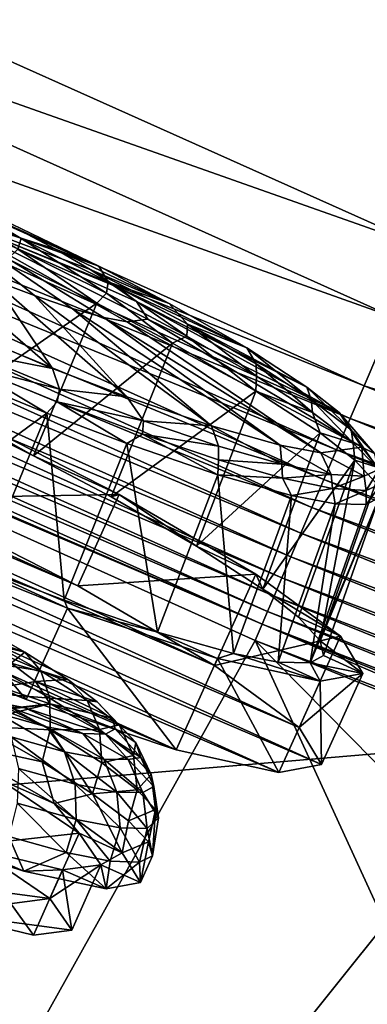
# Model space of a CAD drawing. Header units: metres. Extents: x -1651 to 0, y -1070 to 0.
# Tile 13 of 111: x -904 to -880, y -808 to -740. Entities that reach past the tile are written whole.
import ezdxf

# ---------------------------------------------------------------- set-up
doc = ezdxf.new("R2010")
doc.units = ezdxf.units.M

msp = doc.modelspace()

# ---------------------------------------------------------------- linework, layer by layer
at = {"layer": 'None'}
for points in [[(-910.559204, -136.503036, -406), (-855.502075, -149.656174, -406), (-966.380066, -745.566528, -406)], [(-855.502075, -149.656174, -406), (-800.920776, -164.661942, -406), (-966.380066, -745.566528, -406)], [(-966.380066, -745.566528, -406), (-800.920776, -164.661942, -406), (-917.642761, -768.503906, -406)], [(-800.920776, -164.661942, -406), (-868.193237, -789.862549, -406), (-917.642761, -768.503906, -406)], [(-928.621887, -731.870789, -403), (-874.955444, -755.91217, -403), (-688.333191, -232.690948, -403)], [(-874.955444, -755.91217, -403), (-928.621887, -731.870789, -403), (-935.69751, -734.425232, -402.52005)], [(-877.794312, -760.493469, -402.52005), (-935.69751, -734.425232, -402.52005), (-937.913147, -739.104248, -401.100159)], [(-874.955444, -755.91217, -403), (-935.69751, -734.425232, -402.52005), (-877.794312, -760.493469, -402.52005)], [(-879.828491, -765.254211, -401.100159), (-937.913147, -739.104248, -401.100159), (-938.970276, -741.33667, -400.048401)], [(-877.794312, -760.493469, -402.52005), (-937.913147, -739.104248, -401.100159), (-879.828491, -765.254211, -401.100159)], [(-880.799011, -767.525574, -400.048401), (-938.970276, -741.33667, -400.048401), (-939.982117, -743.473511, -398.780426)], [(-879.828491, -765.254211, -401.100159), (-938.970276, -741.33667, -400.048401), (-880.799011, -767.525574, -400.048401)], [(-881.728027, -769.699707, -398.780426), (-939.982117, -743.473511, -398.780426), (-940.941223, -745.498901, -397.307617)], [(-880.799011, -767.525574, -400.048401), (-939.982117, -743.473511, -398.780426), (-881.728027, -769.699707, -398.780426)], [(-882.608582, -771.760498, -397.307617), (-940.941223, -745.498901, -397.307617), (-941.840027, -747.397034, -395.641296)], [(-881.728027, -769.699707, -398.780426), (-940.941223, -745.498901, -397.307617), (-882.608582, -771.760498, -397.307617)], [(-883.433777, -773.691772, -395.641296), (-941.840027, -747.397034, -395.641296), (-942.671326, -749.152527, -393.793457)], [(-883.433777, -773.691772, -395.641296), (-882.608582, -771.760498, -397.307617), (-941.840027, -747.397034, -395.641296)], [(-942.671326, -749.152527, -393.793457), (-943.429016, -750.752563, -391.779236), (-884.19696, -775.477966, -393.793457)], [(-884.19696, -775.477966, -393.793457), (-883.433777, -773.691772, -395.641296), (-942.671326, -749.152527, -393.793457)], [(-943.429016, -750.752563, -391.779236), (-944.107178, -752.184814, -389.61441), (-884.892578, -777.105896, -391.779236)], [(-943.429016, -750.752563, -391.779236), (-884.892578, -777.105896, -391.779236), (-884.19696, -775.477966, -393.793457)], [(-885.515198, -778.56311, -389.61441), (-944.107178, -752.184814, -389.61441), (-944.700073, -753.436829, -387.314758)], [(-944.107178, -752.184814, -389.61441), (-885.515198, -778.56311, -389.61441), (-884.892578, -777.105896, -391.779236)], [(-886.05957, -779.837036, -387.314758), (-944.700073, -753.436829, -387.314758), (-945.202271, -754.497314, -384.897552)], [(-886.05957, -779.837036, -387.314758), (-885.515198, -778.56311, -389.61441), (-944.700073, -753.436829, -387.314758)], [(-886.520569, -780.916016, -384.897552), (-945.202271, -754.497314, -384.897552), (-945.610168, -755.358765, -382.385681)], [(-886.520569, -780.916016, -384.897552), (-886.05957, -779.837036, -387.314758), (-945.202271, -754.497314, -384.897552)], [(-886.895142, -781.792542, -382.385681), (-945.610168, -755.358765, -382.385681), (-946.123901, -756.462891, -377.175201)], [(-886.895142, -781.792542, -382.385681), (-886.520569, -780.916016, -384.897552), (-945.610168, -755.358765, -382.385681)], [(-887.361694, -782.917725, -377.175201), (-886.895142, -781.792542, -382.385681), (-946.123901, -756.462891, -377.175201)], [(-909.21582, -822.047546, -60), (-887.361694, -782.917725, -377.175201), (-946.123901, -756.462891, -377.175201)], [(-818.926514, -784.320496, -402.52005), (-877.794312, -760.493469, -402.52005), (-879.828491, -765.254211, -401.100159)], [(-820.776184, -789.155823, -401.100159), (-879.828491, -765.254211, -401.100159), (-880.799011, -767.525574, -400.048401)], [(-818.926514, -784.320496, -402.52005), (-879.828491, -765.254211, -401.100159), (-820.776184, -789.155823, -401.100159)], [(-821.658691, -791.462891, -400.048401), (-880.799011, -767.525574, -400.048401), (-881.728027, -769.699707, -398.780426)], [(-820.776184, -789.155823, -401.100159), (-880.799011, -767.525574, -400.048401), (-821.658691, -791.462891, -400.048401)], [(-967.999084, -798.309875, -63), (-917.642761, -768.503906, -406), (-868.193237, -789.862549, -406)], [(-822.503418, -793.671143, -398.780426), (-881.728027, -769.699707, -398.780426), (-882.608582, -771.760498, -397.307617)], [(-821.658691, -791.462891, -400.048401), (-881.728027, -769.699707, -398.780426), (-822.503418, -793.671143, -398.780426)], [(-823.304077, -795.764221, -397.307617), (-882.608582, -771.760498, -397.307617), (-883.433777, -773.691772, -395.641296)], [(-822.503418, -793.671143, -398.780426), (-882.608582, -771.760498, -397.307617), (-823.304077, -795.764221, -397.307617)], [(-824.054443, -797.725769, -395.641296), (-883.433777, -773.691772, -395.641296), (-884.19696, -775.477966, -393.793457)], [(-824.054443, -797.725769, -395.641296), (-823.304077, -795.764221, -397.307617), (-883.433777, -773.691772, -395.641296)], [(-884.19696, -775.477966, -393.793457), (-884.892578, -777.105896, -391.779236), (-824.748413, -799.539978, -393.793457)], [(-824.748413, -799.539978, -393.793457), (-824.054443, -797.725769, -395.641296), (-884.19696, -775.477966, -393.793457)], [(-884.892578, -777.105896, -391.779236), (-885.515198, -778.56311, -389.61441), (-825.380981, -801.193481, -391.779236)], [(-884.892578, -777.105896, -391.779236), (-825.380981, -801.193481, -391.779236), (-824.748413, -799.539978, -393.793457)], [(-825.947144, -802.673584, -389.61441), (-885.515198, -778.56311, -389.61441), (-886.05957, -779.837036, -387.314758)], [(-885.515198, -778.56311, -389.61441), (-825.947144, -802.673584, -389.61441), (-825.380981, -801.193481, -391.779236)], [(-826.442078, -803.967407, -387.314758), (-886.05957, -779.837036, -387.314758), (-886.520569, -780.916016, -384.897552)], [(-826.442078, -803.967407, -387.314758), (-825.947144, -802.673584, -389.61441), (-886.05957, -779.837036, -387.314758)], [(-826.861328, -805.063354, -384.897552), (-886.520569, -780.916016, -384.897552), (-886.895142, -781.792542, -382.385681)], [(-826.861328, -805.063354, -384.897552), (-826.442078, -803.967407, -387.314758), (-886.520569, -780.916016, -384.897552)], [(-827.201843, -805.953613, -382.385681), (-886.895142, -781.792542, -382.385681), (-887.361694, -782.917725, -377.175201)], [(-827.201843, -805.953613, -382.385681), (-826.861328, -805.063354, -384.897552), (-886.895142, -781.792542, -382.385681)], [(-909.21582, -822.047546, -60), (-860.133179, -842.287231, -60), (-887.361694, -782.917725, -377.175201)], [(-827.625977, -807.09436, -377.175201), (-827.201843, -805.953613, -382.385681), (-887.361694, -782.917725, -377.175201)], [(-860.133179, -842.287231, -60), (-810.449463, -861.003113, -60), (-887.361694, -782.917725, -377.175201)], [(-887.361694, -782.917725, -377.175201), (-810.449463, -861.003113, -60), (-827.625977, -807.09436, -377.175201)], [(-967.999084, -798.309875, -63), (-868.193237, -789.862549, -406), (-899.523071, -829.016846, -63)], [(-868.193237, -789.862549, -406), (-829.429016, -805.309204, -406), (-899.523071, -829.016846, -63)], [(-899.523071, -829.016846, -63), (-1111.990356, -855.015686, -63), (-967.999084, -798.309875, -63)], [(-899.523071, -829.016846, -63), (-829.429016, -805.309204, -406), (-829.854187, -856.684265, -63)]]:
    msp.add_3dface(points, dxfattribs=at)
at = {"layer": 'None01234'}
for points in [[(-909.907654, -752.085022, -356.589325), (-909.620117, -751.451233, -354.757019), (-903.588562, -755.043579, -355.906616)], [(-898.19519, -756.957458, -352.356628), (-909.620117, -751.451233, -354.757019), (-903.947144, -754.336365, -336.268066)], [(-909.620117, -751.451233, -354.757019), (-898.19519, -756.957458, -352.356628), (-903.588562, -755.043579, -355.906616)], [(-909.907654, -752.085022, -356.589325), (-903.588562, -755.043579, -355.906616), (-903.804199, -755.775696, -356.542969)], [(-905.56427, -757.901306, -304.386627), (-902.666016, -759.001465, -305.977509), (-910.276001, -752.897095, -320.247101)], [(-910.276001, -752.897095, -320.247101), (-902.666016, -759.001465, -305.977509), (-900.037781, -759.893494, -308.204376)], [(-900.037781, -759.893494, -308.204376), (-897.85553, -760.513794, -310.945709), (-910.276001, -752.897095, -320.247101)], [(-897.85553, -760.513794, -310.945709), (-896.240112, -760.83252, -314.016541), (-910.276001, -752.897095, -320.247101)], [(-895.599915, -759.421204, -326.638123), (-896.903809, -758.41571, -329.708954), (-910.276001, -752.897095, -320.247101)], [(-896.903809, -758.41571, -329.708954), (-898.807983, -757.182312, -332.450287), (-910.276001, -752.897095, -320.247101)], [(-898.807983, -757.182312, -332.450287), (-901.210266, -755.792358, -334.677185), (-910.276001, -752.897095, -320.247101)], [(-901.210266, -755.792358, -334.677185), (-903.947144, -754.336365, -336.268066), (-910.276001, -752.897095, -320.247101)], [(-895.599915, -759.421204, -326.638123), (-910.276001, -752.897095, -320.247101), (-894.815552, -760.627869, -320.327332)], [(-910.276001, -752.897095, -320.247101), (-896.240112, -760.83252, -314.016541), (-894.815552, -760.627869, -320.327332)], [(-901.210266, -755.792358, -334.677185), (-898.19519, -756.957458, -352.356628), (-903.947144, -754.336365, -336.268066)], [(-903.804199, -755.775696, -356.542969), (-903.588562, -755.043579, -355.906616), (-897.673828, -758.830261, -354.513092)], [(-903.588562, -755.043579, -355.906616), (-897.549988, -758.052429, -353.907135), (-897.673828, -758.830261, -354.513092)], [(-903.588562, -755.043579, -355.906616), (-898.19519, -756.957458, -352.356628), (-897.549988, -758.052429, -353.907135)], [(-913.088501, -759.097168, -286.378174), (-901.420044, -764.06665, -288.778564), (-911.415588, -755.409241, -303.182892)], [(-901.420044, -764.06665, -288.778564), (-905.56427, -757.901306, -304.386627), (-911.415588, -755.409241, -303.182892)], [(-904.504211, -756.462341, -356.988007), (-903.804199, -755.775696, -356.542969), (-898.33606, -759.525208, -355.023895)], [(-903.804199, -755.775696, -356.542969), (-897.673828, -758.830261, -354.513092), (-898.33606, -759.525208, -355.023895)], [(-898.807983, -757.182312, -332.450287), (-893.320984, -759.539551, -349.604553), (-901.210266, -755.792358, -334.677185)], [(-893.320984, -759.539551, -349.604553), (-898.19519, -756.957458, -352.356628), (-901.210266, -755.792358, -334.677185)], [(-909.068115, -766.972839, -359.405914), (-904.504211, -756.462341, -356.988007), (-898.33606, -759.525208, -355.023895)], [(-954.496887, -757.118286, -337.090271), (-884.324463, -788.950134, -337.090271), (-957.454651, -757.653198, -323.171967)], [(-947.392395, -758.690857, -349.329803), (-890.187256, -784.640381, -349.329803), (-954.496887, -757.118286, -337.090271)], [(-890.187256, -784.640381, -349.329803), (-884.324463, -788.950134, -337.090271), (-954.496887, -757.118286, -337.090271)], [(-898.19519, -756.957458, -352.356628), (-893.320984, -759.539551, -349.604553), (-897.549988, -758.052429, -353.907135)], [(-884.324463, -788.950134, -337.090271), (-882.778687, -791.527893, -323.171967), (-957.454651, -757.653198, -323.171967)], [(-957.454651, -757.653198, -323.171967), (-882.778687, -791.527893, -323.171967), (-955.908875, -760.230957, -309.253662)], [(-896.903809, -758.41571, -329.708954), (-887.946472, -762.633057, -344.743164), (-898.807983, -757.182312, -332.450287)], [(-887.946472, -762.633057, -344.743164), (-893.320984, -759.539551, -349.604553), (-898.807983, -757.182312, -332.450287)], [(-901.420044, -764.06665, -288.778564), (-896.266663, -766.033264, -291.53064), (-905.56427, -757.901306, -304.386627)], [(-896.266663, -766.033264, -291.53064), (-902.666016, -759.001465, -305.977509), (-905.56427, -757.901306, -304.386627)], [(-897.673828, -758.830261, -354.513092), (-897.549988, -758.052429, -353.907135), (-892.096985, -761.803711, -351.222321)], [(-897.549988, -758.052429, -353.907135), (-892.05658, -760.981384, -350.665649), (-892.096985, -761.803711, -351.222321)], [(-897.549988, -758.052429, -353.907135), (-893.320984, -759.539551, -349.604553), (-892.05658, -760.981384, -350.665649)], [(-895.599915, -759.421204, -326.638123), (-883.796753, -765.341431, -338.61676), (-896.903809, -758.41571, -329.708954)], [(-883.796753, -765.341431, -338.61676), (-887.946472, -762.633057, -344.743164), (-896.903809, -758.41571, -329.708954)], [(-936.998047, -762.181152, -358.414337), (-899.660034, -779.118469, -358.414337), (-947.392395, -758.690857, -349.329803)], [(-899.660034, -779.118469, -358.414337), (-890.187256, -784.640381, -349.329803), (-947.392395, -758.690857, -349.329803)], [(-901.420044, -764.06665, -288.778564), (-913.088501, -759.097168, -286.378174), (-907.162231, -762.921753, -285.451385)], [(-902.666016, -759.001465, -305.977509), (-890.398987, -768.039551, -296.392029), (-900.037781, -759.893494, -308.204376)], [(-896.266663, -766.033264, -291.53064), (-890.398987, -768.039551, -296.392029), (-902.666016, -759.001465, -305.977509)], [(-898.33606, -759.525208, -355.023895), (-897.673828, -758.830261, -354.513092), (-893.105164, -762.296265, -352.070618)], [(-897.673828, -758.830261, -354.513092), (-892.096985, -761.803711, -351.222321), (-893.105164, -762.296265, -352.070618)], [(-909.068115, -766.972839, -359.405914), (-898.33606, -759.525208, -355.023895), (-902.729675, -770.120239, -357.387604)], [(-898.33606, -759.525208, -355.023895), (-893.105164, -762.296265, -352.070618), (-902.729675, -770.120239, -357.387604)], [(-900.037781, -759.893494, -308.204376), (-890.398987, -768.039551, -296.392029), (-885.627808, -769.377869, -302.518463)], [(-900.037781, -759.893494, -308.204376), (-885.627808, -769.377869, -302.518463), (-897.85553, -760.513794, -310.945709)], [(-894.815552, -760.627869, -320.327332), (-881.548889, -767.0979, -333.152252), (-895.599915, -759.421204, -326.638123)], [(-881.548889, -767.0979, -333.152252), (-883.796753, -765.341431, -338.61676), (-895.599915, -759.421204, -326.638123)], [(-893.320984, -759.539551, -349.604553), (-887.946472, -762.633057, -344.743164), (-892.05658, -760.981384, -350.665649)], [(-882.778687, -791.527893, -323.171967), (-885.736389, -792.062744, -309.253662), (-955.908875, -760.230957, -309.253662)], [(-955.908875, -760.230957, -309.253662), (-885.736389, -792.062744, -309.253662), (-950.046021, -764.540649, -297.014099)], [(-885.627808, -769.377869, -302.518463), (-882.8255, -769.912292, -307.982941), (-897.85553, -760.513794, -310.945709)], [(-897.85553, -760.513794, -310.945709), (-882.8255, -769.912292, -307.982941), (-896.240112, -760.83252, -314.016541)], [(-896.240112, -760.83252, -314.016541), (-879.984802, -769.50415, -320.567596), (-894.815552, -760.627869, -320.327332)], [(-882.8255, -769.912292, -307.982941), (-879.984802, -769.50415, -320.567596), (-896.240112, -760.83252, -314.016541)], [(-879.984802, -769.50415, -320.567596), (-881.548889, -767.0979, -333.152252), (-894.815552, -760.627869, -320.327332)], [(-892.096985, -761.803711, -351.222321), (-892.05658, -760.981384, -350.665649), (-887.277893, -764.592224, -346.754211)], [(-892.05658, -760.981384, -350.665649), (-887.309631, -763.728088, -346.264435), (-887.277893, -764.592224, -346.754211)], [(-892.05658, -760.981384, -350.665649), (-887.946472, -762.633057, -344.743164), (-887.309631, -763.728088, -346.264435)], [(-893.105164, -762.296265, -352.070618), (-892.096985, -761.803711, -351.222321), (-887.333679, -765.618103, -346.850525)], [(-892.096985, -761.803711, -351.222321), (-887.277893, -764.592224, -346.754211), (-887.333679, -765.618103, -346.850525)], [(-911.60022, -773.050476, -363.248108), (-899.660034, -779.118469, -358.414337), (-936.998047, -762.181152, -358.414337)], [(-902.729675, -770.120239, -357.387604), (-893.105164, -762.296265, -352.070618), (-897.355042, -772.967407, -354.353241)], [(-893.105164, -762.296265, -352.070618), (-887.333679, -765.618103, -346.850525), (-897.355042, -772.967407, -354.353241)], [(-907.162231, -762.921753, -285.451385), (-907.43219, -763.77356, -285.016785), (-900.920837, -765.483398, -287.450867)], [(-900.920837, -765.483398, -287.450867), (-901.420044, -764.06665, -288.778564), (-907.162231, -762.921753, -285.451385)], [(-887.309631, -763.728088, -346.264435), (-887.946472, -762.633057, -344.743164), (-883.483643, -766.198364, -340.815399)], [(-883.483643, -766.198364, -340.815399), (-887.946472, -762.633057, -344.743164), (-883.796753, -765.341431, -338.61676)], [(-901.798096, -767.157166, -286.770325), (-907.43219, -763.77356, -285.016785), (-908.165527, -764.533569, -284.806213)], [(-901.095947, -766.374207, -287.046661), (-907.43219, -763.77356, -285.016785), (-901.798096, -767.157166, -286.770325)], [(-907.43219, -763.77356, -285.016785), (-901.095947, -766.374207, -287.046661), (-900.920837, -765.483398, -287.450867)], [(-887.277893, -764.592224, -346.754211), (-887.309631, -763.728088, -346.264435), (-883.393677, -767.099976, -341.222321)], [(-883.393677, -767.099976, -341.222321), (-887.309631, -763.728088, -346.264435), (-883.483643, -766.198364, -340.815399)], [(-885.736389, -792.062744, -309.253662), (-892.840881, -790.490234, -297.014099), (-950.046021, -764.540649, -297.014099)], [(-950.046021, -764.540649, -297.014099), (-892.840881, -790.490234, -297.014099), (-940.573242, -770.062561, -287.929596)], [(-901.798096, -767.157166, -286.770325), (-908.165527, -764.533569, -284.806213), (-912.830444, -775.266846, -285.231842)], [(-896.266663, -766.033264, -291.53064), (-901.420044, -764.06665, -288.778564), (-900.920837, -765.483398, -287.450867)], [(-887.333679, -765.618103, -346.850525), (-887.277893, -764.592224, -346.754211), (-883.393677, -767.099976, -341.222321)], [(-883.483643, -766.198364, -340.815399), (-883.796753, -765.341431, -338.61676), (-880.708435, -768.301392, -334.554352)], [(-883.796753, -765.341431, -338.61676), (-881.548889, -767.0979, -333.152252), (-880.708435, -768.301392, -334.554352)], [(-900.920837, -765.483398, -287.450867), (-901.095947, -766.374207, -287.046661), (-895.098633, -767.687439, -290.692352)], [(-895.098633, -767.687439, -290.692352), (-896.266663, -766.033264, -291.53064), (-900.920837, -765.483398, -287.450867)], [(-897.355042, -772.967407, -354.353241), (-887.333679, -765.618103, -346.850525), (-891.423584, -776.381287, -348.988647)], [(-890.398987, -768.039551, -296.392029), (-896.266663, -766.033264, -291.53064), (-895.098633, -767.687439, -290.692352)], [(-887.333679, -765.618103, -346.850525), (-882.877808, -768.526367, -340.271667), (-891.423584, -776.381287, -348.988647)], [(-882.877808, -768.526367, -340.271667), (-887.333679, -765.618103, -346.850525), (-883.393677, -767.099976, -341.222321)], [(-908.72998, -766.723206, -362.39502), (-896.789856, -772.79126, -357.561249), (-911.60022, -773.050476, -363.248108)], [(-908.72998, -766.723206, -362.39502), (-909.068115, -766.972839, -359.405914), (-902.729675, -770.120239, -357.387604)], [(-896.789856, -772.79126, -357.561249), (-908.72998, -766.723206, -362.39502), (-902.729675, -770.120239, -357.387604)], [(-896.267578, -769.267761, -289.723602), (-901.095947, -766.374207, -287.046661), (-901.798096, -767.157166, -286.770325)], [(-895.185242, -768.611755, -290.337433), (-901.095947, -766.374207, -287.046661), (-896.267578, -769.267761, -289.723602)], [(-901.095947, -766.374207, -287.046661), (-895.185242, -768.611755, -290.337433), (-895.098633, -767.687439, -290.692352)], [(-883.393677, -767.099976, -341.222321), (-883.483643, -766.198364, -340.815399), (-880.576294, -769.234985, -334.86615)], [(-883.483643, -766.198364, -340.815399), (-880.708435, -768.301392, -334.554352), (-880.576294, -769.234985, -334.86615)], [(-901.798096, -767.157166, -286.770325), (-912.830444, -775.266846, -285.231842), (-906.287292, -777.96283, -287.250153)], [(-900.604797, -780.131409, -290.284485), (-901.798096, -767.157166, -286.770325), (-906.287292, -777.96283, -287.250153)], [(-896.267578, -769.267761, -289.723602), (-901.798096, -767.157166, -286.770325), (-900.604797, -780.131409, -290.284485)], [(-880.576294, -769.234985, -334.86615), (-882.877808, -768.526367, -340.271667), (-883.393677, -767.099976, -341.222321)], [(-880.708435, -768.301392, -334.554352), (-881.548889, -767.0979, -333.152252), (-879.101624, -769.947388, -327.752014)], [(-881.548889, -767.0979, -333.152252), (-879.984802, -769.50415, -320.567596), (-879.101624, -769.947388, -327.752014)], [(-895.098633, -767.687439, -290.692352), (-895.185242, -768.611755, -290.337433), (-889.905212, -769.44989, -295.093567)], [(-889.905212, -769.44989, -295.093567), (-890.398987, -768.039551, -296.392029), (-895.098633, -767.687439, -290.692352)], [(-885.627808, -769.377869, -302.518463), (-890.398987, -768.039551, -296.392029), (-885.526367, -770.701538, -300.542603)], [(-890.398987, -768.039551, -296.392029), (-889.905212, -769.44989, -295.093567), (-885.526367, -770.701538, -300.542603)], [(-889.966553, -771.422241, -294.943665), (-895.185242, -768.611755, -290.337433), (-896.267578, -769.267761, -289.723602)], [(-889.912842, -770.401001, -294.805542), (-895.185242, -768.611755, -290.337433), (-889.966553, -771.422241, -294.943665)], [(-889.905212, -769.44989, -295.093567), (-895.185242, -768.611755, -290.337433), (-889.912842, -770.401001, -294.805542)], [(-891.423584, -776.381287, -348.988647), (-882.877808, -768.526367, -340.271667), (-886.844421, -779.370117, -342.227478)], [(-882.877808, -768.526367, -340.271667), (-880.465576, -770.411316, -334.407227), (-886.844421, -779.370117, -342.227478)], [(-880.465576, -770.411316, -334.407227), (-882.877808, -768.526367, -340.271667), (-880.576294, -769.234985, -334.86615)], [(-878.945068, -770.906067, -327.960388), (-880.708435, -768.301392, -334.554352), (-879.101624, -769.947388, -327.752014)], [(-880.576294, -769.234985, -334.86615), (-880.708435, -768.301392, -334.554352), (-878.945068, -770.906067, -327.960388)], [(-894.12915, -782.345642, -295.649109), (-896.267578, -769.267761, -289.723602), (-900.604797, -780.131409, -290.284485)], [(-889.966553, -771.422241, -294.943665), (-896.267578, -769.267761, -289.723602), (-894.12915, -782.345642, -295.649109)], [(-885.526367, -770.701538, -300.542603), (-889.905212, -769.44989, -295.093567), (-889.912842, -770.401001, -294.805542)], [(-882.8255, -769.912292, -307.982941), (-885.627808, -769.377869, -302.518463), (-882.116028, -771.404419, -306.80365)], [(-885.627808, -769.377869, -302.518463), (-885.526367, -770.701538, -300.542603), (-882.116028, -771.404419, -306.80365)], [(-878.945068, -770.906067, -327.960388), (-880.465576, -770.411316, -334.407227), (-880.576294, -769.234985, -334.86615)], [(-892.840881, -790.490234, -297.014099), (-903.235229, -786.999939, -287.929596), (-940.573242, -770.062561, -287.929596)], [(-940.573242, -770.062561, -287.929596), (-903.235229, -786.999939, -287.929596), (-928.633118, -776.130615, -283.095795)], [(-896.789856, -772.79126, -357.561249), (-902.729675, -770.120239, -357.387604), (-897.355042, -772.967407, -354.353241)], [(-879.984802, -769.50415, -320.567596), (-882.8255, -769.912292, -307.982941), (-879.819153, -771.529175, -313.605988)], [(-882.8255, -769.912292, -307.982941), (-882.116028, -771.404419, -306.80365), (-879.819153, -771.529175, -313.605988)], [(-879.101624, -769.947388, -327.752014), (-879.984802, -769.50415, -320.567596), (-878.78064, -771.046692, -320.678986)], [(-879.984802, -769.50415, -320.567596), (-879.819153, -771.529175, -313.605988), (-878.78064, -771.046692, -320.678986)], [(-885.467468, -771.671692, -300.337402), (-889.912842, -770.401001, -294.805542), (-889.966553, -771.422241, -294.943665)], [(-885.526367, -770.701538, -300.542603), (-889.912842, -770.401001, -294.805542), (-885.467468, -771.671692, -300.337402)], [(-886.844421, -779.370117, -342.227478), (-880.465576, -770.411316, -334.407227), (-884.365967, -781.306824, -336.201904)], [(-882.116028, -771.404419, -306.80365), (-885.526367, -770.701538, -300.542603), (-885.467468, -771.671692, -300.337402)], [(-880.465576, -770.411316, -334.407227), (-882.870178, -782.931824, -329.182159), (-884.365967, -781.306824, -336.201904)], [(-880.465576, -770.411316, -334.407227), (-879.01001, -771.992676, -327.576019), (-882.870178, -782.931824, -329.182159)], [(-879.01001, -771.992676, -327.576019), (-880.465576, -770.411316, -334.407227), (-878.945068, -770.906067, -327.960388)], [(-888.864075, -783.822388, -302.410278), (-889.966553, -771.422241, -294.943665), (-894.12915, -782.345642, -295.649109)], [(-884.843323, -772.859253, -301.522552), (-889.966553, -771.422241, -294.943665), (-888.864075, -783.822388, -302.410278)], [(-885.467468, -771.671692, -300.337402), (-889.966553, -771.422241, -294.943665), (-884.843323, -772.859253, -301.522552)], [(-882.116028, -771.404419, -306.80365), (-885.467468, -771.671692, -300.337402), (-882.00531, -772.385193, -306.693604)], [(-879.819153, -771.529175, -313.605988), (-882.116028, -771.404419, -306.80365), (-882.00531, -772.385193, -306.693604)], [(-878.78064, -771.046692, -320.678986), (-879.819153, -771.529175, -313.605988), (-879.673523, -772.511841, -313.599365)], [(-879.673523, -772.511841, -313.599365), (-878.619202, -772.022034, -320.779877), (-878.78064, -771.046692, -320.678986)], [(-882.00531, -772.385193, -306.693604), (-885.467468, -771.671692, -300.337402), (-884.843323, -772.859253, -301.522552)], [(-879.01001, -771.992676, -327.576019), (-878.786499, -772.994507, -320.897095), (-882.870178, -782.931824, -329.182159)], [(-879.819153, -771.529175, -313.605988), (-882.00531, -772.385193, -306.693604), (-879.673523, -772.511841, -313.599365)], [(-879.687561, -773.486328, -314.21817), (-878.619202, -772.022034, -320.779877), (-879.673523, -772.511841, -313.599365)], [(-879.687561, -773.486328, -314.21817), (-878.786499, -772.994507, -320.897095), (-878.619202, -772.022034, -320.779877)], [(-896.789856, -772.79126, -357.561249), (-899.660034, -779.118469, -358.414337), (-911.60022, -773.050476, -363.248108)], [(-896.789856, -772.79126, -357.561249), (-887.317078, -778.31311, -348.476715), (-899.660034, -779.118469, -358.414337)], [(-891.423584, -776.381287, -348.988647), (-896.789856, -772.79126, -357.561249), (-897.355042, -772.967407, -354.353241)], [(-887.317078, -778.31311, -348.476715), (-896.789856, -772.79126, -357.561249), (-891.423584, -776.381287, -348.988647)], [(-885.774353, -784.41156, -308.435852), (-884.843323, -772.859253, -301.522552), (-888.864075, -783.822388, -302.410278)], [(-881.836182, -773.432678, -307.386963), (-884.843323, -772.859253, -301.522552), (-885.774353, -784.41156, -308.435852)], [(-882.00531, -772.385193, -306.693604), (-884.843323, -772.859253, -301.522552), (-881.836182, -773.432678, -307.386963)], [(-879.673523, -772.511841, -313.599365), (-882.00531, -772.385193, -306.693604), (-881.836182, -773.432678, -307.386963)], [(-881.836182, -773.432678, -307.386963), (-879.687561, -773.486328, -314.21817), (-879.673523, -772.511841, -313.599365)], [(-883.566406, -784.466675, -315.455597), (-881.836182, -773.432678, -307.386963), (-885.774353, -784.41156, -308.435852)], [(-878.786499, -772.994507, -320.897095), (-883.566406, -784.466675, -315.455597), (-882.640503, -783.961304, -322.318878)], [(-878.786499, -772.994507, -320.897095), (-879.687561, -773.486328, -314.21817), (-883.566406, -784.466675, -315.455597)], [(-879.687561, -773.486328, -314.21817), (-881.836182, -773.432678, -307.386963), (-883.566406, -784.466675, -315.455597)], [(-882.870178, -782.931824, -329.182159), (-878.786499, -772.994507, -320.897095), (-882.640503, -783.961304, -322.318878)], [(-903.235229, -786.999939, -287.929596), (-915.665771, -782.012878, -283.095795), (-928.633118, -776.130615, -283.095795)], [(-915.665771, -782.012878, -283.095795), (-903.235229, -786.999939, -287.929596), (-912.795593, -775.685669, -282.242706)], [(-912.795593, -775.685669, -282.242706), (-900.365051, -780.672668, -287.076508), (-906.287292, -777.96283, -287.250153)], [(-903.235229, -786.999939, -287.929596), (-900.365051, -780.672668, -287.076508), (-912.795593, -775.685669, -282.242706)], [(-886.844421, -779.370117, -342.227478), (-887.317078, -778.31311, -348.476715), (-891.423584, -776.381287, -348.988647)], [(-906.287292, -777.96283, -287.250153), (-900.365051, -780.672668, -287.076508), (-900.604797, -780.131409, -290.284485)], [(-887.317078, -778.31311, -348.476715), (-890.187256, -784.640381, -349.329803), (-899.660034, -779.118469, -358.414337)], [(-887.317078, -778.31311, -348.476715), (-881.454224, -782.622864, -336.237183), (-890.187256, -784.640381, -349.329803)], [(-881.454224, -782.622864, -336.237183), (-887.317078, -778.31311, -348.476715), (-886.844421, -779.370117, -342.227478)], [(-884.365967, -781.306824, -336.201904), (-881.454224, -782.622864, -336.237183), (-886.844421, -779.370117, -342.227478)], [(-900.365051, -780.672668, -287.076508), (-894.12915, -782.345642, -295.649109), (-900.604797, -780.131409, -290.284485)], [(-903.235229, -786.999939, -287.929596), (-892.840881, -790.490234, -297.014099), (-900.365051, -780.672668, -287.076508)], [(-900.365051, -780.672668, -287.076508), (-889.970703, -784.162964, -296.161011), (-894.12915, -782.345642, -295.649109)], [(-892.840881, -790.490234, -297.014099), (-889.970703, -784.162964, -296.161011), (-900.365051, -780.672668, -287.076508)], [(-881.454224, -782.622864, -336.237183), (-884.365967, -781.306824, -336.201904), (-882.870178, -782.931824, -329.182159)], [(-889.970703, -784.162964, -296.161011), (-888.864075, -783.822388, -302.410278), (-894.12915, -782.345642, -295.649109)], [(-881.454224, -782.622864, -336.237183), (-884.324463, -788.950134, -337.090271), (-890.187256, -784.640381, -349.329803)], [(-881.454224, -782.622864, -336.237183), (-879.908447, -785.200623, -322.318878), (-884.324463, -788.950134, -337.090271)], [(-879.908447, -785.200623, -322.318878), (-881.454224, -782.622864, -336.237183), (-882.870178, -782.931824, -329.182159)], [(-879.908447, -785.200623, -322.318878), (-882.870178, -782.931824, -329.182159), (-882.640503, -783.961304, -322.318878)], [(-892.840881, -790.490234, -297.014099), (-885.736389, -792.062744, -309.253662), (-889.970703, -784.162964, -296.161011)], [(-889.970703, -784.162964, -296.161011), (-882.866211, -785.735535, -308.400574), (-888.864075, -783.822388, -302.410278)], [(-885.736389, -792.062744, -309.253662), (-882.866211, -785.735535, -308.400574), (-889.970703, -784.162964, -296.161011)], [(-882.866211, -785.735535, -308.400574), (-885.774353, -784.41156, -308.435852), (-888.864075, -783.822388, -302.410278)], [(-885.774353, -784.41156, -308.435852), (-882.866211, -785.735535, -308.400574), (-883.566406, -784.466675, -315.455597)], [(-883.566406, -784.466675, -315.455597), (-879.908447, -785.200623, -322.318878), (-882.640503, -783.961304, -322.318878)], [(-882.866211, -785.735535, -308.400574), (-879.908447, -785.200623, -322.318878), (-883.566406, -784.466675, -315.455597)], [(-885.736389, -792.062744, -309.253662), (-882.778687, -791.527893, -323.171967), (-882.866211, -785.735535, -308.400574)], [(-879.908447, -785.200623, -322.318878), (-882.778687, -791.527893, -323.171967), (-884.324463, -788.950134, -337.090271)], [(-882.778687, -791.527893, -323.171967), (-879.908447, -785.200623, -322.318878), (-882.866211, -785.735535, -308.400574)]]:
    msp.add_3dface(points, dxfattribs=at)
at = {"layer": 'None012348'}
for points in [[(-907.096558, -781.575439, -269.858582), (-906.720337, -782.927307, -263.030396), (-903.336853, -783.716003, -266.385895)], [(-907.096558, -781.575439, -269.858582), (-903.336853, -783.716003, -266.385895), (-906.290405, -782.713745, -271.793579)], [(-906.720337, -782.927307, -263.030396), (-904.273132, -784.488403, -259.521484), (-903.336853, -783.716003, -266.385895)], [(-903.336853, -783.716003, -266.385895), (-902.224792, -785.028503, -268.03833), (-906.290405, -782.713745, -271.793579)], [(-902.224792, -785.028503, -268.03833), (-905.926025, -784.442566, -273.565216), (-906.290405, -782.713745, -271.793579)], [(-903.336853, -783.716003, -266.385895), (-904.273132, -784.488403, -259.521484), (-900.355591, -785.617737, -262.111298)], [(-903.336853, -783.716003, -266.385895), (-900.355591, -785.617737, -262.111298), (-902.224792, -785.028503, -268.03833)], [(-901.59613, -786.907776, -269.565887), (-906.089233, -786.551575, -274.90155), (-905.926025, -784.442566, -273.565216)], [(-902.224792, -785.028503, -268.03833), (-901.59613, -786.907776, -269.565887), (-905.926025, -784.442566, -273.565216)], [(-904.273132, -784.488403, -259.521484), (-904.983337, -786.143311, -254.945221), (-902.59613, -785.763123, -255.591095)], [(-904.273132, -784.488403, -259.521484), (-902.59613, -785.763123, -255.591095), (-900.355591, -785.617737, -262.111298)], [(-900.355591, -785.617737, -262.111298), (-899.000977, -787.084961, -263.415894), (-902.224792, -785.028503, -268.03833)], [(-902.224792, -785.028503, -268.03833), (-899.000977, -787.084961, -263.415894), (-901.59613, -786.907776, -269.565887)], [(-904.983337, -786.143311, -254.945221), (-901.582947, -787.299438, -247.514374), (-902.59613, -785.763123, -255.591095)], [(-900.355591, -785.617737, -262.111298), (-902.59613, -785.763123, -255.591095), (-898.312683, -787.170654, -257.323212)], [(-901.582947, -787.299438, -247.514374), (-897.245361, -788.314392, -252.347763), (-902.59613, -785.763123, -255.591095)], [(-902.59613, -785.763123, -255.591095), (-897.245361, -788.314392, -252.347763), (-898.312683, -787.170654, -257.323212)], [(-900.355591, -785.617737, -262.111298), (-898.312683, -787.170654, -257.323212), (-899.000977, -787.084961, -263.415894)], [(-905.230896, -787.951599, -228.585052), (-901.82135, -788.895508, -232.858292), (-908.275146, -786.404175, -232.000885)], [(-901.82135, -788.895508, -232.858292), (-905.476318, -787.179016, -235.508652), (-908.275146, -786.404175, -232.000885)], [(-906.260254, -788.448669, -247.877502), (-901.582947, -787.299438, -247.514374), (-904.983337, -786.143311, -254.945221)], [(-907.57959, -787.419617, -236.8423), (-905.476318, -787.179016, -235.508652), (-903.405518, -787.573059, -239.438248)], [(-901.578552, -789.11969, -270.73526), (-906.479675, -788.858398, -275.46936), (-906.089233, -786.551575, -274.90155)], [(-901.59613, -786.907776, -269.565887), (-901.578552, -789.11969, -270.73526), (-906.089233, -786.551575, -274.90155)], [(-903.405518, -787.573059, -239.438248), (-905.476318, -787.179016, -235.508652), (-899.298645, -789.375549, -237.645416)], [(-905.476318, -787.179016, -235.508652), (-901.82135, -788.895508, -232.858292), (-899.298645, -789.375549, -237.645416)], [(-899.000977, -787.084961, -263.415894), (-898.16272, -789.0979, -264.643005), (-901.59613, -786.907776, -269.565887)], [(-898.16272, -789.0979, -264.643005), (-901.578552, -789.11969, -270.73526), (-901.59613, -786.907776, -269.565887)], [(-898.312683, -787.170654, -257.323212), (-896.791809, -788.764282, -258.23819), (-899.000977, -787.084961, -263.415894)], [(-896.791809, -788.764282, -258.23819), (-898.16272, -789.0979, -264.643005), (-899.000977, -787.084961, -263.415894)], [(-897.245361, -788.314392, -252.347763), (-896.791809, -788.764282, -258.23819), (-898.312683, -787.170654, -257.323212)], [(-905.712891, -787.774841, -240.384552), (-907.57959, -787.419617, -236.8423), (-903.405518, -787.573059, -239.438248)], [(-901.582947, -787.299438, -247.514374), (-906.260254, -788.448669, -247.877502), (-905.712891, -787.774841, -240.384552)], [(-903.405518, -787.573059, -239.438248), (-901.582947, -787.299438, -247.514374), (-905.712891, -787.774841, -240.384552)], [(-897.732788, -789.404358, -242.620285), (-901.582947, -787.299438, -247.514374), (-903.405518, -787.573059, -239.438248)], [(-899.298645, -789.375549, -237.645416), (-897.732788, -789.404358, -242.620285), (-903.405518, -787.573059, -239.438248)], [(-897.732788, -789.404358, -242.620285), (-897.078369, -789.042236, -247.483932), (-901.582947, -787.299438, -247.514374)], [(-901.582947, -787.299438, -247.514374), (-897.078369, -789.042236, -247.483932), (-897.245361, -788.314392, -252.347763)], [(-904.27301, -789.608704, -227.161652), (-900.585999, -790.629456, -231.782608), (-905.230896, -787.951599, -228.585052)], [(-900.585999, -790.629456, -231.782608), (-901.82135, -788.895508, -232.858292), (-905.230896, -787.951599, -228.585052)], [(-897.078369, -789.042236, -247.483932), (-895.637634, -790.001038, -252.85791), (-897.245361, -788.314392, -252.347763)], [(-897.245361, -788.314392, -252.347763), (-895.637634, -790.001038, -252.85791), (-896.791809, -788.764282, -258.23819)], [(-908.920471, -789.850342, -276.847168), (-906.479675, -788.858398, -275.46936), (-902.132751, -791.339111, -271.411133)], [(-902.132751, -791.339111, -271.411133), (-906.479675, -788.858398, -275.46936), (-901.578552, -789.11969, -270.73526)], [(-901.578552, -789.11969, -270.73526), (-898.646179, -793.555847, -266.466522), (-902.132751, -791.339111, -271.411133)], [(-899.298645, -789.375549, -237.645416), (-901.82135, -788.895508, -232.858292), (-897.858032, -791.14856, -236.959244)], [(-901.82135, -788.895508, -232.858292), (-900.585999, -790.629456, -231.782608), (-897.858032, -791.14856, -236.959244)], [(-898.16272, -789.0979, -264.643005), (-898.001831, -791.401245, -265.606873), (-901.578552, -789.11969, -270.73526)], [(-898.001831, -791.401245, -265.606873), (-898.646179, -793.555847, -266.466522), (-901.578552, -789.11969, -270.73526)], [(-896.791809, -788.764282, -258.23819), (-895.809998, -790.886353, -259.128754), (-898.16272, -789.0979, -264.643005)], [(-895.809998, -790.886353, -259.128754), (-898.001831, -791.401245, -265.606873), (-898.16272, -789.0979, -264.643005)], [(-895.295227, -791.034607, -247.617828), (-897.078369, -789.042236, -247.483932), (-897.732788, -789.404358, -242.620285)], [(-897.078369, -789.042236, -247.483932), (-895.295227, -791.034607, -247.617828), (-895.637634, -790.001038, -252.85791)], [(-895.637634, -790.001038, -252.85791), (-895.809998, -790.886353, -259.128754), (-896.791809, -788.764282, -258.23819)], [(-908.920471, -789.850342, -276.847168), (-901.296875, -794.223511, -269.562439), (-905.004822, -792.573425, -269.556091)], [(-901.296875, -794.223511, -269.562439), (-908.920471, -789.850342, -276.847168), (-902.132751, -791.339111, -271.411133)], [(-903.777466, -791.785706, -226.032272), (-899.85083, -792.872803, -230.953583), (-904.27301, -789.608704, -227.161652)], [(-899.85083, -792.872803, -230.953583), (-900.585999, -790.629456, -231.782608), (-904.27301, -789.608704, -227.161652)], [(-897.858032, -791.14856, -236.959244), (-896.164734, -791.179688, -242.338928), (-899.298645, -789.375549, -237.645416)], [(-896.164734, -791.179688, -242.338928), (-897.732788, -789.404358, -242.620285), (-899.298645, -789.375549, -237.645416)], [(-896.164734, -791.179688, -242.338928), (-895.295227, -791.034607, -247.617828), (-897.732788, -789.404358, -242.620285)], [(-895.637634, -790.001038, -252.85791), (-894.580811, -792.203491, -253.398758), (-895.809998, -790.886353, -259.128754)], [(-895.295227, -791.034607, -247.617828), (-894.580811, -792.203491, -253.398758), (-895.637634, -790.001038, -252.85791)], [(-897.858032, -791.14856, -236.959244), (-900.585999, -790.629456, -231.782608), (-896.945496, -793.425598, -236.466705)], [(-900.585999, -790.629456, -231.782608), (-899.85083, -792.872803, -230.953583), (-896.945496, -793.425598, -236.466705)], [(-895.809998, -790.886353, -259.128754), (-895.550842, -793.264343, -259.862396), (-898.001831, -791.401245, -265.606873)], [(-896.945496, -793.425598, -236.466705), (-895.142151, -793.45874, -242.196045), (-897.858032, -791.14856, -236.959244)], [(-895.142151, -793.45874, -242.196045), (-896.164734, -791.179688, -242.338928), (-897.858032, -791.14856, -236.959244)], [(-894.388489, -793.041748, -247.797302), (-895.295227, -791.034607, -247.617828), (-896.164734, -791.179688, -242.338928)], [(-895.142151, -793.45874, -242.196045), (-894.388489, -793.041748, -247.797302), (-896.164734, -791.179688, -242.338928)], [(-894.580811, -792.203491, -253.398758), (-895.550842, -793.264343, -259.862396), (-895.809998, -790.886353, -259.128754)], [(-895.295227, -791.034607, -247.617828), (-894.388489, -793.041748, -247.797302), (-894.580811, -792.203491, -253.398758)], [(-903.850952, -794.201233, -225.384186), (-899.760376, -795.33374, -230.510956), (-903.777466, -791.785706, -226.032272)], [(-899.760376, -795.33374, -230.510956), (-899.85083, -792.872803, -230.953583), (-903.777466, -791.785706, -226.032272)], [(-901.296875, -794.223511, -269.562439), (-902.132751, -791.339111, -271.411133), (-898.646179, -793.555847, -266.466522)], [(-895.550842, -793.264343, -259.862396), (-898.646179, -793.555847, -266.466522), (-898.001831, -791.401245, -265.606873)], [(-907.023438, -797.107056, -270.165222), (-905.004822, -792.573425, -269.556091), (-899.571777, -796.284912, -259.936707)], [(-905.004822, -792.573425, -269.556091), (-901.296875, -794.223511, -269.562439), (-899.571777, -796.284912, -259.936707)], [(-894.580811, -792.203491, -253.398758), (-894.270386, -794.636475, -253.893188), (-895.550842, -793.264343, -259.862396)], [(-894.388489, -793.041748, -247.797302), (-894.270386, -794.636475, -253.893188), (-894.580811, -792.203491, -253.398758)], [(-896.945496, -793.425598, -236.466705), (-899.85083, -792.872803, -230.953583), (-896.733765, -795.909607, -236.254242)], [(-899.85083, -792.872803, -230.953583), (-899.760376, -795.33374, -230.510956), (-896.733765, -795.909607, -236.254242)], [(-895.550842, -793.264343, -259.862396), (-896.153992, -795.423401, -260.825562), (-898.646179, -793.555847, -266.466522)], [(-894.270386, -794.636475, -253.893188), (-896.153992, -795.423401, -260.825562), (-895.550842, -793.264343, -259.862396)], [(-894.066833, -795.216064, -248.024811), (-894.388489, -793.041748, -247.797302), (-895.142151, -793.45874, -242.196045)], [(-894.388489, -793.041748, -247.797302), (-894.066833, -795.216064, -248.024811), (-894.270386, -794.636475, -253.893188)], [(-896.574402, -797.644714, -259.748932), (-901.296875, -794.223511, -269.562439), (-898.646179, -793.555847, -266.466522)], [(-896.574402, -797.644714, -259.748932), (-898.646179, -793.555847, -266.466522), (-896.153992, -795.423401, -260.825562)], [(-896.733765, -795.909607, -236.254242), (-894.855164, -795.944153, -242.222778), (-896.945496, -793.425598, -236.466705)], [(-894.855164, -795.944153, -242.222778), (-895.142151, -793.45874, -242.196045), (-896.945496, -793.425598, -236.466705)], [(-894.855164, -795.944153, -242.222778), (-894.066833, -795.216064, -248.024811), (-895.142151, -793.45874, -242.196045)], [(-904.44458, -796.50885, -225.273102), (-900.462585, -797.617676, -230.216095), (-903.850952, -794.201233, -225.384186)], [(-903.850952, -794.201233, -225.384186), (-900.462585, -797.617676, -230.216095), (-899.760376, -795.33374, -230.510956)], [(-901.296875, -794.223511, -269.562439), (-896.574402, -797.644714, -259.748932), (-899.571777, -796.284912, -259.936707)], [(-894.751953, -796.869995, -254.705078), (-896.153992, -795.423401, -260.825562), (-894.270386, -794.636475, -253.893188)], [(-894.270386, -794.636475, -253.893188), (-894.493896, -797.840027, -248.340225), (-894.751953, -796.869995, -254.705078)], [(-894.066833, -795.216064, -248.024811), (-894.493896, -797.840027, -248.340225), (-894.270386, -794.636475, -253.893188)], [(-900.462585, -797.617676, -230.216095), (-897.405151, -798.221191, -235.85585), (-899.760376, -795.33374, -230.510956)], [(-899.760376, -795.33374, -230.510956), (-897.405151, -798.221191, -235.85585), (-896.733765, -795.909607, -236.254242)], [(-894.855164, -795.944153, -242.222778), (-894.493896, -797.840027, -248.340225), (-894.066833, -795.216064, -248.024811)], [(-897.405151, -798.221191, -235.85585), (-895.389771, -798.296326, -241.975616), (-896.733765, -795.909607, -236.254242)], [(-896.733765, -795.909607, -236.254242), (-895.389771, -798.296326, -241.975616), (-894.855164, -795.944153, -242.222778)], [(-894.751953, -796.869995, -254.705078), (-896.574402, -797.644714, -259.748932), (-896.153992, -795.423401, -260.825562)], [(-895.389771, -798.296326, -241.975616), (-894.493896, -797.840027, -248.340225), (-894.855164, -795.944153, -242.222778)], [(-903.398376, -798.922974, -227.62117), (-911.751892, -796.181946, -220.339859), (-907.105652, -797.271301, -227.629105)], [(-903.398376, -798.922974, -227.62117), (-904.44458, -796.50885, -225.273102), (-911.751892, -796.181946, -220.339859)], [(-901.590393, -800.818542, -260.545837), (-907.023438, -797.107056, -270.165222), (-899.571777, -796.284912, -259.936707)], [(-900.462585, -797.617676, -230.216095), (-904.44458, -796.50885, -225.273102), (-903.398376, -798.922974, -227.62117)], [(-901.590393, -800.818542, -260.545837), (-899.571777, -796.284912, -259.936707), (-898.063232, -798.481018, -248.590881)], [(-899.571777, -796.284912, -259.936707), (-896.574402, -797.644714, -259.748932), (-898.063232, -798.481018, -248.590881)], [(-918.298645, -798.583313, -221.813507), (-907.023438, -797.107056, -270.165222), (-901.590393, -800.818542, -260.545837)], [(-907.105652, -797.271301, -227.629105), (-909.124268, -801.804932, -228.238251), (-902.727356, -803.361023, -237.855118)], [(-900.70874, -798.827393, -237.245972), (-903.398376, -798.922974, -227.62117), (-907.105652, -797.271301, -227.629105)], [(-900.70874, -798.827393, -237.245972), (-907.105652, -797.271301, -227.629105), (-902.727356, -803.361023, -237.855118)], [(-895.322632, -799.701294, -248.590302), (-896.574402, -797.644714, -259.748932), (-894.751953, -796.869995, -254.705078)], [(-894.493896, -797.840027, -248.340225), (-895.322632, -799.701294, -248.590302), (-894.751953, -796.869995, -254.705078)], [(-897.692566, -800.145264, -237.432449), (-900.462585, -797.617676, -230.216095), (-903.398376, -798.922974, -227.62117)], [(-897.405151, -798.221191, -235.85585), (-900.462585, -797.617676, -230.216095), (-897.692566, -800.145264, -237.432449)], [(-896.574402, -797.644714, -259.748932), (-895.322632, -799.701294, -248.590302), (-898.063232, -798.481018, -248.590881)], [(-894.493896, -797.840027, -248.340225), (-895.389771, -798.296326, -241.975616), (-895.322632, -799.701294, -248.590302)], [(-909.124268, -801.804932, -228.238251), (-918.298645, -798.583313, -221.813507), (-901.590393, -800.818542, -260.545837)], [(-900.081787, -803.014648, -249.200027), (-901.590393, -800.818542, -260.545837), (-898.063232, -798.481018, -248.590881)], [(-898.063232, -798.481018, -248.590881), (-897.692566, -800.145264, -237.432449), (-900.70874, -798.827393, -237.245972)], [(-898.063232, -798.481018, -248.590881), (-900.70874, -798.827393, -237.245972), (-900.081787, -803.014648, -249.200027)], [(-895.322632, -799.701294, -248.590302), (-897.692566, -800.145264, -237.432449), (-898.063232, -798.481018, -248.590881)], [(-895.389771, -798.296326, -241.975616), (-897.405151, -798.221191, -235.85585), (-897.692566, -800.145264, -237.432449)], [(-895.389771, -798.296326, -241.975616), (-897.692566, -800.145264, -237.432449), (-895.322632, -799.701294, -248.590302)], [(-897.692566, -800.145264, -237.432449), (-903.398376, -798.922974, -227.62117), (-900.70874, -798.827393, -237.245972)], [(-900.70874, -798.827393, -237.245972), (-902.727356, -803.361023, -237.855118), (-900.081787, -803.014648, -249.200027)], [(-909.124268, -801.804932, -228.238251), (-901.590393, -800.818542, -260.545837), (-900.081787, -803.014648, -249.200027)], [(-902.727356, -803.361023, -237.855118), (-909.124268, -801.804932, -228.238251), (-900.081787, -803.014648, -249.200027)]]:
    msp.add_3dface(points, dxfattribs=at)

doc.saveas('drawing.dxf')
